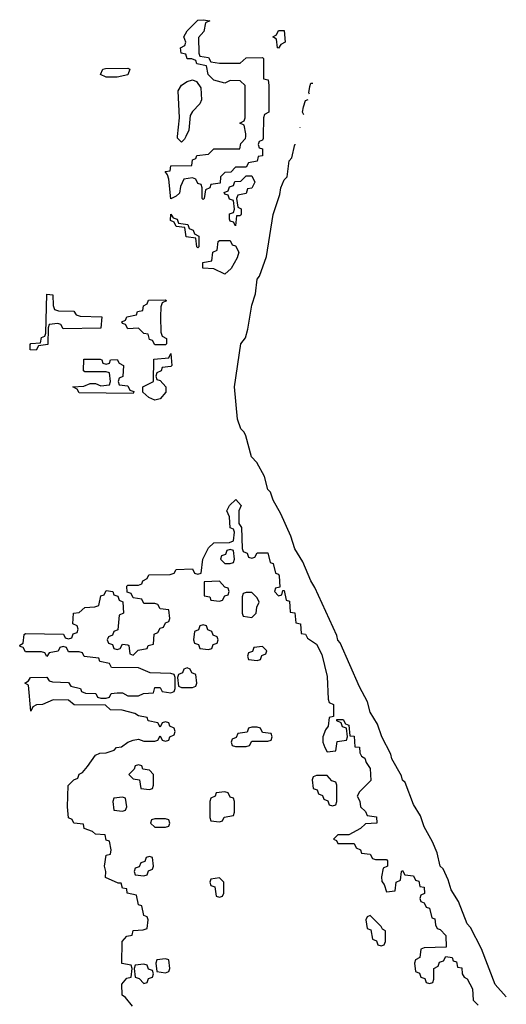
# Model space of a CAD drawing. Header units: inches. Extents: x 2547364 to 2752884, y 552026 to 708734.
# Tile 76 of 85: x 2710289 to 2712095, y 696777 to 700434. Entities that reach past the tile are written whole.
import ezdxf

# ---------------------------------------------------------------- set-up
doc = ezdxf.new("R2010")
doc.units = ezdxf.units.IN
doc.header["$MEASUREMENT"] = 0
doc.layers.add('C7619', color=7, linetype='Continuous')
doc.layers.add('C7710', color=7, linetype='Continuous')

msp = doc.modelspace()

# ---------------------------------------------------------------- linework, layer by layer
at = {"layer": 'C7619', "color": 6}
for points in [[(2711192.8, 700000), (2711192.7, 699992.7), (2711190, 699986), (2711178, 699982), (2711174, 699970), (2711178, 699958), (2711190, 699954), (2711190, 699928), (2711174, 699926), (2711170, 699908), (2711138, 699902), (2711130, 699886), (2711090, 699886), (2711072.7, 699867.3), (2711050, 699866), (2711034, 699850), (2711032.7, 699827.3), (2710998, 699822), (2710994, 699810), (2710978, 699802), (2710974, 699770), (2710970, 699766), (2710966, 699770), (2710966, 699810), (2710962, 699822), (2710950, 699826), (2710942, 699842), (2710930, 699846), (2710898, 699842), (2710885.4, 699814.6), (2710882, 699790), (2710870, 699778), (2710850, 699768), (2710842, 699842), (2710838, 699858), (2710829, 699870), (2710847.3, 699872.7), (2710850, 699890.8), (2710927.3, 699892.7), (2710930, 699914), (2710942, 699918), (2710946, 699930), (2710990, 699934), (2711010, 699954), (2711106, 699954), (2711110, 699974), (2711127.3, 699992.7), (2711127.6, 700000)], [(2710905.7, 700000), (2710901, 699990), (2710890, 699979), (2710874, 699994), (2710874.6, 700000)], [(2712094.9, 696804.8), (2712053.2, 696850), (2712002.9, 696982.9), (2711961.6, 697061.6), (2711950, 697075.3), (2711918, 697158), (2711890, 697202), (2711879.3, 697239.3), (2711860.1, 697280.1), (2711849.7, 697290), (2711838.7, 697338.7), (2711820.7, 697380.7), (2711790, 697435.3), (2711776.2, 697476.2), (2711750, 697519), (2711720.2, 697600.2), (2711710, 697609.3), (2711705.8, 697625.8), (2711670, 697689), (2711666.2, 697706.2), (2711633.2, 697770), (2711617, 697817), (2711590, 697862), (2711579.7, 697899.7), (2711550, 697955.3), (2711478.7, 698118.7), (2711469.7, 698129.8), (2711466.3, 698146.3), (2711384.9, 698324.9), (2711370, 698349), (2711339.6, 698419.6), (2711310, 698468.7), (2711295.1, 698515.1), (2711258, 698598), (2711230, 698649.2), (2711219.3, 698679.3), (2711210, 698689.3), (2711197, 698737), (2711169.6, 698789.6), (2711149.6, 698810), (2711128, 698888), (2711122, 698902), (2711110, 698914), (2711097, 698950), (2711086.6, 699070), (2711109.6, 699229.6), (2711127.5, 699252.5), (2711136, 699284), (2711150, 699374), (2711163.7, 699416.3), (2711169.7, 699470), (2711178.4, 699481.6), (2711205.1, 699554.9), (2711229.7, 699710), (2711254.8, 699785.2), (2711258.4, 699810), (2711270, 699838.8), (2711281.2, 699850), (2711289.4, 699910), (2711298.6, 699921.4), (2711309.6, 699970), (2711312.8, 699970.4)], [(2710708, 696770), (2710682, 696802), (2710668.7, 696810), (2710668, 696852), (2710686, 696874), (2710702, 696878), (2710706, 696910), (2710702, 696922), (2710668, 696928), (2710668.7, 697010), (2710686, 697030), (2710706, 697034), (2710710, 697051.3), (2710747.3, 697052.7), (2710762, 697058), (2710766, 697090), (2710762, 697102), (2710750, 697106), (2710742, 697142), (2710730, 697146), (2710722, 697182), (2710688, 697190), (2710686, 697206), (2710670, 697208), (2710666, 697226), (2710654, 697226), (2710607.3, 697247.3), (2710608.7, 697270), (2710604, 697290), (2710609.2, 697330), (2710626, 697334), (2710628, 697350), (2710622, 697382), (2710610, 697386), (2710606, 697406), (2710570, 697409), (2710559, 697419), (2710528, 697430), (2710526, 697446), (2710490, 697449.3), (2710483.1, 697463.1), (2710470, 697469), (2710466, 697510), (2710468.8, 697588.9), (2710490, 697610.8), (2710504, 697616), (2710510, 697631.3), (2710522, 697638), (2710540.4, 697659.6), (2710570, 697702), (2710586, 697710), (2710610, 697711), (2710639, 697721), (2710648, 697730), (2710666.8, 697733.2), (2710690, 697750.7), (2710710, 697758), (2710730, 697762), (2710750, 697754), (2710790, 697754), (2710802, 697758), (2710810, 697774), (2710818, 697758), (2710830, 697754), (2710842, 697758), (2710846, 697770), (2710862, 697778), (2710866, 697790), (2710862, 697802), (2710846, 697810), (2710842, 697822), (2710830, 697826), (2710818, 697822), (2710810, 697806), (2710802, 697822), (2710766, 697830), (2710762, 697842), (2710730, 697848), (2710716.4, 697856.4), (2710669.2, 697869.2), (2710626, 697870), (2710607.3, 697887.3), (2710490.8, 697889.2), (2710470, 697906), (2710412.7, 697907.3), (2710374, 697890), (2710351.6, 697888.4), (2710338, 697882), (2710330, 697866), (2710322, 697962), (2710308, 697970), (2710322, 697978), (2710328.8, 697991.1), (2710390, 697992), (2710398, 697978), (2710410, 697974), (2710470, 697972), (2710478, 697958), (2710514, 697950), (2710518, 697938), (2710532.7, 697932.7), (2710571.6, 697931.6), (2710578, 697918), (2710590, 697914), (2710610, 697914), (2710622, 697918), (2710628.4, 697931.6), (2710650, 697934), (2710670, 697934), (2710690, 697922), (2710730, 697922), (2710748.8, 697931.1), (2710786, 697934), (2710790, 697954), (2710810, 697954), (2710818, 697938), (2710850, 697934), (2710862, 697938), (2710866, 697950), (2710866, 697990), (2710862, 698002), (2710850, 698006), (2710772.7, 698007.3), (2710730, 698026), (2710630, 698028), (2710622, 698042), (2710586, 698050), (2710582, 698062), (2710528.4, 698068.4), (2710522, 698082), (2710510, 698086), (2710470, 698086), (2710462, 698102), (2710450, 698106), (2710438, 698102), (2710431.6, 698088.4), (2710398, 698082), (2710390, 698068), (2710382, 698082), (2710370, 698086), (2710310, 698086), (2710302, 698102), (2710290, 698106), (2710288.8, 698111.1), (2710302, 698118), (2710306, 698150), (2710310, 698154), (2710452, 698152), (2710458, 698138), (2710470, 698134), (2710482, 698138), (2710487.3, 698152.7), (2710502, 698158), (2710506, 698170), (2710502, 698182), (2710486, 698190), (2710488, 698230), (2710510, 698232), (2710530, 698251), (2710567.3, 698252.7), (2710582, 698258), (2710590, 698294), (2710602, 698298), (2710610, 698314), (2710634, 698310), (2710638, 698298), (2710652.7, 698292.7), (2710658, 698278), (2710672, 698272), (2710674, 698230), (2710658, 698222), (2710652.7, 698167.3), (2710638, 698162), (2710632.7, 698147.3), (2710618, 698142), (2710614, 698130), (2710618, 698118), (2710632.7, 698112.7), (2710638, 698098), (2710650, 698094), (2710662, 698098), (2710670, 698114), (2710690, 698112), (2710694, 698110), (2710698, 698078), (2710710, 698074), (2710728, 698092), (2710762, 698098), (2710766, 698110), (2710786, 698114), (2710788.4, 698151.6), (2710802, 698158), (2710810, 698174), (2710822, 698178), (2710830, 698194), (2710842, 698198), (2710846, 698210), (2710842, 698242), (2710810, 698246), (2710802, 698262), (2710790, 698266), (2710750, 698266), (2710742, 698282), (2710710, 698286), (2710702, 698302), (2710687.3, 698307.3), (2710686, 698330), (2710690, 698334), (2710730, 698334), (2710742, 698338), (2710746, 698350), (2710762, 698358), (2710768, 698372), (2710847.3, 698372.7), (2710862, 698378), (2710870, 698391.3), (2710930, 698394), (2710938, 698378), (2710950, 698374), (2710962, 698378), (2710968, 698430), (2710990, 698472), (2711010, 698491), (2711068, 698492), (2711082, 698498), (2711086, 698530), (2711082, 698542), (2711070, 698546), (2711067.3, 698587.3), (2711058, 698610), (2711068, 698630), (2711091.6, 698651.6), (2711111, 698630), (2711102, 698610), (2711102, 698562), (2711112.7, 698547.3), (2711114, 698470), (2711118, 698458), (2711132.7, 698452.7), (2711138, 698438), (2711150, 698434), (2711162, 698438), (2711170, 698454), (2711210, 698454), (2711218, 698418), (2711230, 698414), (2711238, 698378), (2711250, 698374), (2711251.3, 698368.7), (2711254, 698326), (2711238, 698322), (2711234, 698310), (2711250, 698294), (2711262, 698298), (2711266, 698314), (2711270, 698314), (2711278, 698278), (2711290, 698274), (2711292.7, 698232.7), (2711310, 698231.3), (2711314, 698194), (2711331, 698190), (2711334, 698154), (2711350, 698152), (2711356.9, 698136.9), (2711390, 698114), (2711410, 698076), (2711430, 697994), (2711434, 697910), (2711438, 697898), (2711454, 697890), (2711454, 697846), (2711438, 697842), (2711434, 697810), (2711423.6, 697796.4), (2711414, 697770), (2711414, 697750), (2711422, 697730), (2711430, 697714), (2711462, 697718), (2711467.3, 697752.7), (2711502, 697758), (2711506, 697770), (2711502, 697802), (2711487.3, 697807.3), (2711482, 697822), (2711466, 697830), (2711466, 697834), (2711490, 697834), (2711498, 697818), (2711510, 697814), (2711514, 697774), (2711530, 697772), (2711532.7, 697732.7), (2711550, 697731.3), (2711550.8, 697710.8), (2711558, 697698), (2711570, 697691.3), (2711574.4, 697674.4), (2711590, 697652), (2711591.6, 697608.4), (2711550, 697566), (2711542, 697550), (2711551.6, 697531.6), (2711554, 697510), (2711572.7, 697492.7), (2711578, 697478), (2711612.7, 697472.7), (2711614, 697450), (2711572.7, 697447.3), (2711554, 697430), (2711510, 697406), (2711470, 697406), (2711454, 697390), (2711464.7, 697384.7), (2711470, 697374), (2711530, 697374), (2711538, 697358), (2711554, 697350), (2711558, 697338), (2711590, 697334), (2711598, 697318), (2711610, 697314), (2711650, 697314), (2711654, 697310), (2711654, 697290), (2711638, 697282), (2711632, 697250), (2711632.7, 697232.7), (2711642, 697222), (2711650, 697194), (2711682, 697198), (2711686, 697230), (2711702, 697238), (2711706, 697270), (2711710, 697274), (2711718, 697258), (2711750, 697254), (2711758, 697238), (2711770, 697234), (2711774, 697214), (2711790, 697212), (2711791.3, 697188.7), (2711778, 697182), (2711774, 697170), (2711778, 697158), (2711790, 697154), (2711798, 697138), (2711810, 697134), (2711818, 697098), (2711830, 697094), (2711831.6, 697071.6), (2711838, 697058), (2711850, 697054), (2711870, 697032), (2711871.3, 696988.7), (2711790, 696986), (2711778, 696982), (2711774, 696950), (2711758, 696942), (2711754, 696930), (2711758, 696898), (2711772.7, 696892.7), (2711778, 696878), (2711792.7, 696872.7), (2711798, 696858), (2711810, 696854), (2711822, 696858), (2711826, 696870), (2711826, 696910), (2711842, 696918), (2711847.3, 696932.7), (2711862, 696938), (2711870, 696954), (2711894, 696950), (2711898, 696938), (2711910, 696934), (2711914, 696914), (2711930, 696912), (2711931.3, 696890), (2711938, 696878), (2711950, 696871.3), (2711970, 696834), (2711972, 696792), (2711990, 696774)]]:
    msp.add_lwpolyline(points, dxfattribs=at)
for points in [[(2711090, 699668), (2711082, 699682), (2711070, 699686), (2711067.3, 699692.7), (2711067.3, 699712.7), (2711082, 699718), (2711086, 699730), (2711082, 699762), (2711067.3, 699767.3), (2711062, 699782), (2711050, 699786), (2711048, 699792), (2711062, 699798), (2711067.3, 699812.7), (2711082, 699818), (2711087.3, 699832.7), (2711110, 699834), (2711130, 699854), (2711150, 699854), (2711162, 699830), (2711150, 699808), (2711134, 699806), (2711130, 699788), (2711098, 699782), (2711094, 699770), (2711098, 699738), (2711111.3, 699731.3), (2711111, 699711), (2711110, 699708), (2711106, 699706), (2711094, 699706)], [(2710950, 699586), (2710946, 699590), (2710942, 699622), (2710907.3, 699627.3), (2710902, 699662), (2710870, 699666), (2710862, 699682), (2710848, 699688), (2710850, 699712), (2710858, 699698), (2710872.7, 699692.7), (2710878, 699678), (2710912.7, 699672.7), (2710918, 699658), (2710932.7, 699652.7), (2710938, 699638), (2710954, 699630), (2710954, 699590)], [(2711050, 699489.2), (2711009, 699509), (2710969, 699511), (2710968.4, 699531.6), (2711002, 699538), (2711006, 699570), (2711022, 699578), (2711026, 699610), (2711030, 699614), (2711070, 699614), (2711078, 699598), (2711090, 699594), (2711102, 699570), (2711096, 699550), (2711074, 699510)], [(2710450, 699286), (2710442, 699302), (2710430, 699306), (2710398, 699302), (2710394, 699290), (2710392.7, 699227.3), (2710358, 699222), (2710350, 699206), (2710327.3, 699207.3), (2710327.3, 699227.3), (2710330, 699231.3), (2710366, 699234), (2710370, 699254), (2710382, 699258), (2710386, 699270), (2710390, 699414), (2710411.6, 699411.6), (2710412.7, 699372.7), (2710418, 699358), (2710432.7, 699352.7), (2710490, 699351.3), (2710498, 699338), (2710512.7, 699332.7), (2710594, 699330), (2710590, 699288)], [(2710790, 699226), (2710782, 699242), (2710770, 699246), (2710766, 699266), (2710750, 699268), (2710730, 699288), (2710690, 699286), (2710682, 699302), (2710670, 699306), (2710668.4, 699311.6), (2710682, 699318), (2710686, 699330), (2710722, 699338), (2710726, 699350), (2710746, 699354), (2710748.4, 699371.6), (2710762, 699378), (2710767.3, 699392.7), (2710830, 699394), (2710834, 699390), (2710818, 699382), (2710812.7, 699367.3), (2710811.3, 699330), (2710812.7, 699272.7), (2710818, 699258), (2710834, 699250), (2710834, 699230), (2710830, 699226)], [(2710790, 699021.2), (2710768, 699030), (2710746, 699050), (2710746, 699070), (2710786, 699090), (2710787.3, 699172.7), (2710842, 699178), (2710850, 699194), (2710854, 699150), (2710850, 699146), (2710818, 699142), (2710814, 699130), (2710798, 699122), (2710794, 699110), (2710798, 699098), (2710810, 699094), (2710831.3, 699070), (2710831.3, 699050), (2710810, 699025.2)], [(2710610, 699154), (2710622, 699158), (2710626, 699170), (2710650, 699172), (2710658, 699158), (2710674, 699150), (2710672, 699108), (2710658, 699102), (2710654, 699090), (2710658, 699078), (2710690, 699074), (2710698, 699058), (2710712.7, 699052.7), (2710710, 699046), (2710510, 699048), (2710502, 699062), (2710486, 699070), (2710527.3, 699072.7), (2710550, 699082), (2710570, 699082), (2710590, 699074), (2710622, 699078), (2710626, 699090), (2710622, 699122), (2710610, 699126), (2710530, 699126), (2710526, 699130), (2710527.3, 699172.7), (2710587.3, 699172.7), (2710594, 699170), (2710598, 699158)], [(2711070, 698466), (2711058, 698462), (2711052.7, 698447.3), (2711038, 698442), (2711034, 698430), (2711050, 698414), (2711070, 698414), (2711082, 698418), (2711086, 698430), (2711082, 698462)], [(2711030, 698348), (2710974, 698346), (2710974, 698294), (2710994, 698290), (2710998, 698278), (2711030, 698274), (2711042, 698278), (2711050, 698294), (2711062, 698298), (2711066, 698310), (2711062, 698322), (2711050, 698326)], [(2711150, 698306), (2711130, 698306), (2711118, 698302), (2711114, 698290), (2711114, 698230), (2711118, 698218), (2711150, 698214), (2711166, 698230), (2711168.4, 698251.6), (2711178, 698270), (2711170, 698286)], [(2710970, 698186), (2710958, 698182), (2710952.7, 698167.3), (2710938, 698162), (2710934, 698130), (2710938, 698118), (2710952.7, 698112.7), (2710958, 698098), (2710990, 698094), (2711002, 698098), (2711007.3, 698112.7), (2711022, 698118), (2711026, 698130), (2711022, 698142), (2711007.3, 698147.3), (2711002, 698162), (2710987.3, 698167.3), (2710982, 698182)], [(2711190, 698106), (2711158, 698102), (2711152.7, 698087.3), (2711138, 698082), (2711134, 698070), (2711138, 698058), (2711170, 698054), (2711182, 698058), (2711187.3, 698072.7), (2711202, 698078), (2711206, 698090)], [(2710910, 698026), (2710898, 698022), (2710892.7, 698007.3), (2710878, 698002), (2710874, 697990), (2710878, 697958), (2710890, 697954), (2710930, 697954), (2710942, 697958), (2710946, 697970), (2710942, 698002), (2710927.3, 698007.3), (2710922, 698022)], [(2711170, 697806), (2711150, 697806), (2711138, 697802), (2711132.7, 697787.3), (2711098, 697782), (2711092.7, 697767.3), (2711078, 697762), (2711074, 697750), (2711078, 697738), (2711090, 697734), (2711130, 697734), (2711142, 697738), (2711150, 697754), (2711210, 697754), (2711222, 697758), (2711226, 697770), (2711222, 697782), (2711190, 697786), (2711182, 697802)], [(2710730, 697666), (2710718, 697662), (2710714, 697650), (2710694, 697630), (2710710, 697614), (2710734, 697610), (2710738, 697578), (2710770, 697574), (2710782, 697578), (2710786, 697590), (2710786, 697630), (2710770, 697646), (2710746, 697650), (2710742, 697662)], [(2711430, 697626), (2711390, 697626), (2711378, 697622), (2711374, 697610), (2711378, 697578), (2711392.7, 697572.7), (2711398, 697558), (2711412.7, 697552.7), (2711418, 697538), (2711432.7, 697532.7), (2711438, 697518), (2711450, 697514), (2711462, 697518), (2711466, 697530), (2711466, 697590), (2711462, 697602), (2711447.3, 697607.3)], [(2710670, 697546), (2710638, 697542), (2710634, 697530), (2710638, 697498), (2710670, 697494), (2710682, 697498), (2710686, 697510), (2710682, 697542)], [(2711050, 697566), (2711018, 697562), (2711014, 697550), (2710998, 697542), (2710994, 697530), (2710994, 697470), (2710998, 697458), (2711030, 697454), (2711042, 697458), (2711048, 697472), (2711082, 697478), (2711086, 697490), (2711086, 697530), (2711082, 697542), (2711070, 697546), (2711062, 697562)], [(2710830, 697466), (2710790, 697466), (2710778, 697462), (2710774, 697450), (2710790, 697434), (2710830, 697434), (2710842, 697438), (2710846, 697450), (2710842, 697462)], [(2710770, 697326), (2710758, 697322), (2710752.7, 697307.3), (2710738, 697302), (2710732.7, 697287.3), (2710718, 697282), (2710714, 697270), (2710718, 697258), (2710750, 697254), (2710762, 697258), (2710767.3, 697272.7), (2710782, 697278), (2710786, 697290), (2710782, 697322)], [(2711030, 697246), (2710998, 697242), (2710994, 697230), (2710998, 697218), (2711012.7, 697212.7), (2711018, 697178), (2711030, 697174), (2711042, 697178), (2711046, 697190), (2711046, 697230)], [(2711590, 697106), (2711578, 697102), (2711574, 697090), (2711578, 697058), (2711592.7, 697052.7), (2711598, 697018), (2711612.7, 697012.7), (2711618, 696998), (2711630, 696994), (2711642, 696998), (2711646, 697010), (2711646, 697050), (2711635.3, 697055.3), (2711630, 697066)], [(2710750, 696926), (2710718, 696922), (2710714, 696910), (2710718, 696878), (2710732.7, 696872.7), (2710750, 696854), (2710762, 696858), (2710767.3, 696872.7), (2710782, 696878), (2710786, 696890), (2710782, 696902), (2710767.3, 696907.3), (2710762, 696922)], [(2710830, 696946), (2710798, 696942), (2710794, 696930), (2710798, 696898), (2710830, 696894), (2710842, 696898), (2710846, 696910), (2710842, 696942)]]:
    msp.add_lwpolyline(points, close=True, dxfattribs=at)
at = {"layer": 'C7710', "color": 6}
for points in [[(2711127.6, 700000), (2711128, 700010), (2711122, 700042), (2711106, 700050), (2711122, 700058), (2711126, 700070), (2711126, 700190), (2711107.3, 700207.3), (2711070, 700208), (2711050, 700198), (2711009.1, 700209.1), (2710988, 700230), (2710982, 700262), (2710946, 700270), (2710942, 700282), (2710928, 700288), (2710910, 700288.7), (2710906, 700306), (2710888, 700310), (2710886, 700330), (2710902, 700338), (2710906, 700350), (2710898, 700370), (2710910, 700392), (2710950, 700432), (2710970, 700434), (2710994, 700430), (2710978, 700422), (2710972, 700390), (2710952.7, 700367.3), (2710954, 700310), (2710958, 700298), (2710990, 700294), (2710998, 700278), (2711030, 700272), (2711107.3, 700272.7), (2711130, 700292), (2711190, 700294), (2711194, 700290), (2711194, 700214), (2711211.2, 700211.1), (2711214, 700190), (2711214, 700090), (2711198, 700082), (2711194, 700070), (2711192.8, 700000)], [(2710874.6, 700000), (2710881.6, 700070), (2710877.6, 700170), (2710890, 700190.6), (2710910, 700204.9), (2710930.8, 700210.8), (2710944.5, 700204.5), (2710960.7, 700180.7), (2710964, 700136), (2710958, 700122), (2710930, 700093.2), (2710921.7, 700078.3), (2710916.8, 700023.2), (2710905.7, 700000)], [(2711365, 700156.8), (2711362, 700162), (2711366.3, 700186.3), (2711370, 700198), (2711376.6, 700198)], [(2711343.4, 700080.4), (2711339, 700090), (2711342.7, 700110), (2711350, 700134), (2711359.4, 700137.1)], [(2711330, 700032.9), (2711330, 700034), (2711330.2, 700033.8)]]:
    msp.add_lwpolyline(points, dxfattribs=at)
for points in [[(2711250, 700328), (2711246, 700330), (2711242, 700362), (2711228, 700370), (2711242, 700378), (2711250, 700394), (2711270, 700394), (2711274, 700350), (2711258, 700342)], [(2710610, 700220.9), (2710589.2, 700230), (2710598, 700250), (2710607.7, 700252.3), (2710690, 700253.4), (2710698, 700250), (2710690, 700229.6), (2710650, 700220.9)]]:
    msp.add_lwpolyline(points, close=True, dxfattribs=at)

doc.saveas('drawing.dxf')
